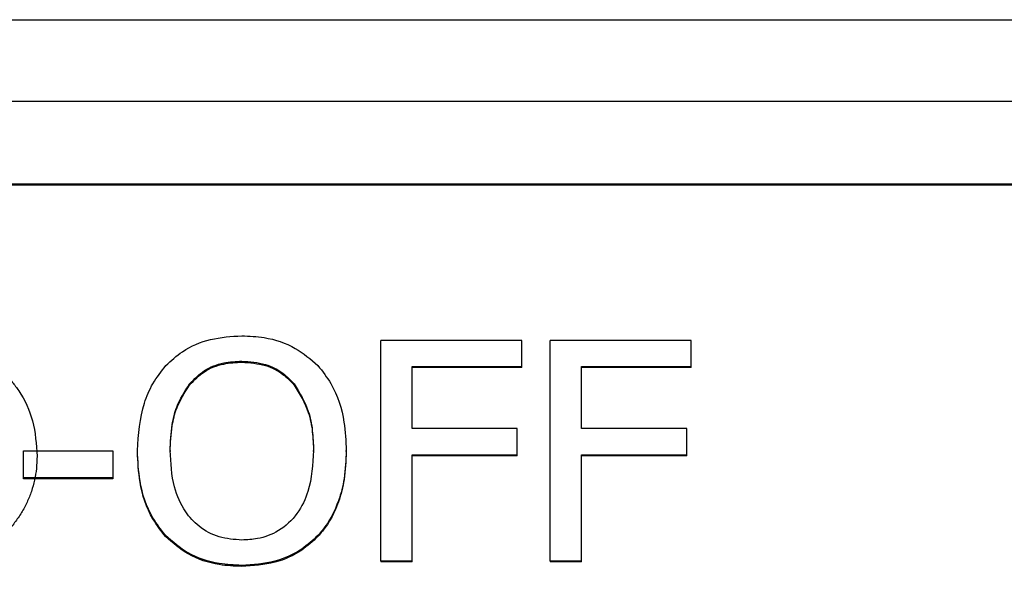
# Model space of a CAD drawing. Header units: inches. Extents: x 0.6 to 16.3, y 0.2 to 11.5.
# Tile 19 of 34: x 4.763 to 4.986, y 7.826 to 7.951. Entities that reach past the tile are written whole.
import ezdxf

# ---------------------------------------------------------------- set-up
doc = ezdxf.new("R2010")
doc.units = ezdxf.units.IN
doc.header["$MEASUREMENT"] = 0

msp = doc.modelspace()

# ---------------------------------------------------------------- linework, layer by layer
at = {"color": 7, "linetype": 'Continuous', "lineweight": 25}
for p, q in [((3.58188, 7.95074), (5.20854, 7.95074)), ((3.58188, 7.9323), (5.20854, 7.9323)), ((3.60188, 7.91363), (5.18854, 7.91363)), ((3.60188, 7.91339), (5.18854, 7.91339)), ((4.84488, 7.82848), (4.84488, 7.87827)), ((4.87678, 7.87827), (4.84488, 7.87827)), ((4.87678, 7.87238), (4.87678, 7.87827)), ((4.88313, 7.82848), (4.88313, 7.87827)), ((4.91503, 7.87827), (4.88313, 7.87827)), ((4.91503, 7.87238), (4.91503, 7.87827)), ((4.81355, 7.87359), (4.81355, 7.87335)), ((4.85197, 7.87238), (4.87678, 7.87238)), ((4.85197, 7.85834), (4.85197, 7.87238)), ((4.87678, 7.87214), (4.85197, 7.87214)), ((4.87678, 7.87214), (4.87678, 7.87238)), ((4.89022, 7.87238), (4.91503, 7.87238)), ((4.89022, 7.85834), (4.89022, 7.87238)), ((4.91503, 7.87214), (4.89022, 7.87214)), ((4.91503, 7.87214), (4.91503, 7.87238)), ((4.80171, 7.86843), (4.80171, 7.86819)), ((4.82535, 7.86843), (4.82535, 7.86819)), ((4.87574, 7.85834), (4.85197, 7.85834)), ((4.87574, 7.85245), (4.87574, 7.85834)), ((4.91399, 7.85834), (4.89022, 7.85834)), ((4.91399, 7.85245), (4.91399, 7.85834)), ((4.76419, 7.84725), (4.76419, 7.8533)), ((4.76419, 7.8533), (4.78438, 7.8533)), ((4.78438, 7.8533), (4.78438, 7.84725)), ((4.78995, 7.85314), (4.78995, 7.85338)), ((4.79734, 7.85338), (4.79734, 7.85314)), ((4.82971, 7.85314), (4.82971, 7.85338)), ((4.8371, 7.85314), (4.8371, 7.85338)), ((4.85197, 7.85245), (4.87574, 7.85245)), ((4.85197, 7.82848), (4.85197, 7.85245)), ((4.87574, 7.85221), (4.85197, 7.85221)), ((4.87574, 7.85221), (4.87574, 7.85245)), ((4.89022, 7.85245), (4.91399, 7.85245)), ((4.89022, 7.82848), (4.89022, 7.85245)), ((4.91399, 7.85221), (4.89022, 7.85221)), ((4.91399, 7.85221), (4.91399, 7.85245)), ((4.78438, 7.84725), (4.76419, 7.84725)), ((4.76419, 7.84701), (4.76419, 7.84725)), ((4.78438, 7.84725), (4.78438, 7.84701)), ((4.78438, 7.84701), (4.76419, 7.84701)), ((4.7963, 7.83397), (4.7963, 7.83421)), ((4.83071, 7.83397), (4.83071, 7.83421)), ((4.81351, 7.8272), (4.81351, 7.82743)), ((4.84488, 7.82848), (4.85197, 7.82848)), ((4.84488, 7.82848), (4.84488, 7.82824)), ((4.85197, 7.82824), (4.84488, 7.82824)), ((4.85197, 7.82824), (4.85197, 7.82848)), ((4.88313, 7.82848), (4.89022, 7.82848)), ((4.88313, 7.82848), (4.88313, 7.82824)), ((4.89022, 7.82824), (4.88313, 7.82824)), ((4.89022, 7.82824), (4.89022, 7.82848))]:
    msp.add_line(p, q, dxfattribs=at)
for points, knots in [([(4.79635, 7.87258), (4.79755, 7.87369), (4.80042, 7.87633), (4.80642, 7.87887), (4.81113, 7.87917), (4.81351, 7.87932)], [0, 0, 0, 0, 0.264089, 0.628576, 1, 1, 1, 1]), ([(4.81351, 7.87932), (4.8152, 7.87924), (4.81939, 7.87905), (4.82562, 7.87699), (4.82908, 7.87399), (4.83071, 7.87258)], [0, 0, 0, 0, 0.265818, 0.65509, 1, 1, 1, 1]), ([(4.75598, 7.87395), (4.75669, 7.87344), (4.75811, 7.87243), (4.76001, 7.87072), (4.7617, 7.86888), (4.76419, 7.86556), (4.76677, 7.85997), (4.7671, 7.8548), (4.76727, 7.8521)], [0, 0, 0, 0, 0.099762, 0.197019, 0.292651, 0.387587, 0.679397, 1, 1, 1, 1]), ([(4.78995, 7.85338), (4.79019, 7.85701), (4.79054, 7.86224), (4.79329, 7.86865), (4.79532, 7.87126), (4.79635, 7.87258)], [0, 0, 0, 0, 0.529171, 0.760302, 1, 1, 1, 1]), ([(4.80171, 7.86843), (4.80277, 7.86952), (4.80489, 7.87171), (4.80922, 7.87337), (4.81217, 7.87352), (4.81355, 7.87359)], [0, 0, 0, 0, 0.346115, 0.694283, 1, 1, 1, 1]), ([(4.80171, 7.86819), (4.80277, 7.86928), (4.80489, 7.87147), (4.80922, 7.87314), (4.81217, 7.87328), (4.81355, 7.87335)], [0, 0, 0, 0, 0.346115, 0.694283, 1, 1, 1, 1]), ([(4.81355, 7.87359), (4.81534, 7.87346), (4.81865, 7.87321), (4.82275, 7.87118), (4.82455, 7.86928), (4.82535, 7.86843)], [0, 0, 0, 0, 0.397274, 0.731601, 1, 1, 1, 1]), ([(4.81355, 7.87335), (4.81534, 7.87322), (4.81865, 7.87298), (4.82275, 7.87094), (4.82455, 7.86904), (4.82535, 7.86819)], [0, 0, 0, 0, 0.397274, 0.731601, 1, 1, 1, 1]), ([(4.83071, 7.87258), (4.83174, 7.87126), (4.83469, 7.86747), (4.83679, 7.86071), (4.83701, 7.85553), (4.8371, 7.85338)], [0, 0, 0, 0, 0.239033, 0.684846, 1, 1, 1, 1]), ([(4.79734, 7.85338), (4.79743, 7.85533), (4.79757, 7.85863), (4.79879, 7.86384), (4.80062, 7.86672), (4.80171, 7.86843)], [0, 0, 0, 0, 0.36983, 0.625383, 1, 1, 1, 1]), ([(4.79734, 7.85314), (4.79743, 7.85509), (4.79757, 7.85839), (4.79879, 7.8636), (4.80062, 7.86648), (4.80171, 7.86819)], [0, 0, 0, 0, 0.3698303, 0.6253826, 1, 1, 1, 1]), ([(4.82535, 7.86843), (4.82657, 7.86642), (4.82858, 7.86311), (4.82956, 7.85786), (4.82966, 7.85488), (4.82971, 7.85338)], [0, 0, 0, 0, 0.434799, 0.714382, 1, 1, 1, 1]), ([(4.82535, 7.86819), (4.82657, 7.86618), (4.82858, 7.86287), (4.82956, 7.85762), (4.82966, 7.85464), (4.82971, 7.85314)], [0, 0, 0, 0, 0.434799, 0.714382, 1, 1, 1, 1]), ([(4.76727, 7.8521), (4.76724, 7.85118), (4.76719, 7.84937), (4.76675, 7.84671), (4.76605, 7.84415), (4.76506, 7.84168), (4.76379, 7.83932), (4.76224, 7.83705), (4.75998, 7.8344), (4.75692, 7.83155), (4.75292, 7.82885), (4.74856, 7.8268), (4.74544, 7.82603), (4.74387, 7.82565)], [0, 0, 0, 0, 0.074176, 0.146406, 0.217442, 0.288071, 0.359094, 0.431301, 0.505441, 0.633509, 0.756431, 0.87746, 1, 1, 1, 1]), ([(4.7963, 7.83421), (4.79529, 7.8355), (4.79242, 7.83914), (4.7903, 7.84586), (4.79006, 7.85108), (4.78995, 7.85338)], [0, 0, 0, 0, 0.233288, 0.66155, 1, 1, 1, 1]), ([(4.7963, 7.83397), (4.79529, 7.83526), (4.79242, 7.8389), (4.7903, 7.84562), (4.79006, 7.85084), (4.78995, 7.85314)], [0, 0, 0, 0, 0.233288, 0.66155, 1, 1, 1, 1]), ([(4.81355, 7.83316), (4.8118, 7.83329), (4.8083, 7.83354), (4.80383, 7.83599), (4.80026, 7.8399), (4.79772, 7.8458), (4.79748, 7.85061), (4.79734, 7.85338)], [0, 0, 0, 0, 0.170944, 0.343111, 0.49388, 0.708299, 1, 1, 1, 1]), ([(4.82971, 7.85338), (4.82955, 7.85025), (4.82928, 7.84529), (4.82626, 7.83899), (4.82222, 7.83514), (4.81761, 7.83336), (4.81473, 7.83322), (4.81355, 7.83316)], [0, 0, 0, 0, 0.327834, 0.521288, 0.71629, 0.883753, 1, 1, 1, 1]), ([(4.8371, 7.85338), (4.83702, 7.85126), (4.83687, 7.84743), (4.83529, 7.84126), (4.83311, 7.8369), (4.83105, 7.83459), (4.83071, 7.83421)], [0, 0, 0, 0, 0.309505, 0.560936, 0.927066, 1, 1, 1, 1]), ([(4.8371, 7.85314), (4.83702, 7.85102), (4.83687, 7.84719), (4.83529, 7.84102), (4.83311, 7.83666), (4.83105, 7.83436), (4.83071, 7.83397)], [0, 0, 0, 0, 0.309505, 0.560936, 0.927066, 1, 1, 1, 1]), ([(4.81351, 7.82743), (4.81181, 7.82751), (4.80762, 7.8277), (4.80136, 7.82974), (4.79792, 7.83278), (4.7963, 7.83421)], [0, 0, 0, 0, 0.265205, 0.65497, 1, 1, 1, 1]), ([(4.81351, 7.8272), (4.81181, 7.82727), (4.80762, 7.82746), (4.80136, 7.8295), (4.79792, 7.83254), (4.7963, 7.83397)], [0, 0, 0, 0, 0.265205, 0.65497, 1, 1, 1, 1]), ([(4.83071, 7.83421), (4.82954, 7.83312), (4.82678, 7.83056), (4.82081, 7.82793), (4.81604, 7.82761), (4.81351, 7.82743)], [0, 0, 0, 0, 0.257077, 0.605802, 1, 1, 1, 1]), ([(4.83071, 7.83397), (4.82954, 7.83288), (4.82678, 7.83032), (4.82081, 7.82769), (4.81604, 7.82737), (4.81351, 7.8272)], [0, 0, 0, 0, 0.257077, 0.605802, 1, 1, 1, 1])]:
    msp.add_open_spline(points, degree=3, knots=knots, dxfattribs=at)

doc.saveas('drawing.dxf')
